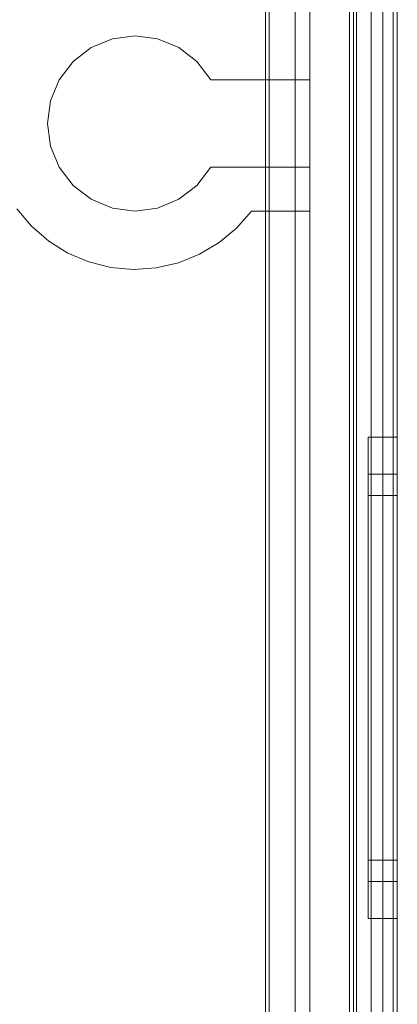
# Model space of a CAD drawing. Extents: x -620 to 300, y 62 to 1112.
# Tile 154 of 200: x 168.404 to 168.606, y 604.469 to 604.996. Entities that reach past the tile are written whole.
import ezdxf

# ---------------------------------------------------------------- set-up
doc = ezdxf.new("R2010")
doc.units = 0
doc.layers.get('0').update_dxf_attribs({"lineweight": 13})

# ---------------------------------------------------------------- blocks, each defined once
blk = doc.blocks.new('Referenz-A06CPVRZL0')
at = {"color": 251, "linetype": 'ByBlock', "lineweight": 13, "ltscale": 0.13, "true_color": 0x636363}
for p, q in [((168.58072, 605.1517), (168.58072, 602.57358)), ((168.6064, 602.57358), (168.6064, 605.1517)), ((168.60415, 605.13582), (168.60415, 602.59076)), ((168.53568, 605.01691), (168.53568, 602.70837)), ((168.53765, 605.01889), (168.53765, 602.70639)), ((168.55172, 605.0142), (168.55172, 602.71108)), ((168.55172, 602.71108), (168.55172, 605.0142)), ((168.59234, 602.71108), (168.59234, 605.0142)), ((168.59234, 605.0142), (168.59234, 602.71108))]:
    blk.add_line(p, q, dxfattribs=at)
at = {"color": 9, "linetype": 'ByBlock', "lineweight": 13, "ltscale": 0.13, "true_color": 0xc1c9c4}
for p, q in [((168.58297, 605.1517), (168.58297, 604.09701)), ((168.58453, 605.1517), (168.58453, 602.57358)), ((168.6064, 602.57358), (168.6064, 605.1517)), ((168.6064, 602.57358), (168.6064, 605.1517)), ((168.59859, 605.06576), (168.59859, 603.86264)), ((168.59859, 605.06576), (168.59859, 603.86264)), ((168.6064, 603.86264), (168.6064, 605.06576)), ((168.6064, 605.06576), (168.6064, 603.86264)), ((168.59859, 605.05795), (168.59859, 602.66733)), ((168.59859, 602.66733), (168.59859, 605.05795)), ((168.6064, 602.66733), (168.6064, 605.05795)), ((168.6064, 605.05795), (168.6064, 602.66733)), ((168.55953, 605.0142), (168.55953, 602.71108)), ((168.55953, 604.9642), (168.55953, 605.0142)), ((168.58453, 602.71108), (168.58453, 605.0142)), ((168.45365, 604.98604), (168.44234, 604.98136)), ((168.44234, 604.98136), (168.45365, 604.98604)), ((168.46578, 604.98764), (168.45365, 604.98604)), ((168.45365, 604.98604), (168.46578, 604.98764)), ((168.47791, 604.98604), (168.46578, 604.98764)), ((168.46578, 604.98764), (168.47791, 604.98604)), ((168.48922, 604.98136), (168.47791, 604.98604)), ((168.47791, 604.98604), (168.48922, 604.98136)), ((168.44234, 604.98136), (168.43263, 604.97391)), ((168.43263, 604.97391), (168.44234, 604.98136)), ((168.49893, 604.97391), (168.48922, 604.98136)), ((168.48922, 604.98136), (168.49893, 604.97391)), ((168.43263, 604.97391), (168.42519, 604.9642)), ((168.42519, 604.9642), (168.43263, 604.97391)), ((168.50637, 604.9642), (168.49893, 604.97391)), ((168.49893, 604.97391), (168.50637, 604.9642)), ((168.42519, 604.9642), (168.4205, 604.9529)), ((168.4205, 604.9529), (168.42519, 604.9642)), ((168.55953, 604.9642), (168.50637, 604.9642)), ((168.50637, 604.9642), (168.55953, 604.9642)), ((168.50637, 604.9642), (168.50637, 604.9642)), ((168.55953, 604.91733), (168.55953, 604.9642)), ((168.55953, 604.9642), (168.55953, 604.9642)), ((168.4205, 604.9529), (168.4189, 604.94076)), ((168.4189, 604.94076), (168.4205, 604.9529)), ((168.4189, 604.94076), (168.4205, 604.92863)), ((168.4205, 604.92863), (168.4189, 604.94076)), ((168.4205, 604.92863), (168.42519, 604.91733)), ((168.42519, 604.91733), (168.4205, 604.92863)), ((168.42519, 604.91733), (168.43263, 604.90762)), ((168.43263, 604.90762), (168.42519, 604.91733)), ((168.49893, 604.90762), (168.50637, 604.91733)), ((168.50637, 604.91733), (168.49893, 604.90762)), ((168.50637, 604.91733), (168.55953, 604.91733)), ((168.55953, 604.91733), (168.50637, 604.91733)), ((168.50637, 604.91733), (168.50637, 604.91733)), ((168.55953, 604.89389), (168.55953, 604.91733)), ((168.55953, 604.91733), (168.55953, 604.91733)), ((168.43263, 604.90762), (168.44234, 604.90017)), ((168.44234, 604.90017), (168.43263, 604.90762)), ((168.48922, 604.90017), (168.49893, 604.90762)), ((168.49893, 604.90762), (168.48922, 604.90017)), ((168.44234, 604.90017), (168.45365, 604.89549)), ((168.45365, 604.89549), (168.44234, 604.90017)), ((168.47791, 604.89549), (168.48922, 604.90017)), ((168.48922, 604.90017), (168.47791, 604.89549)), ((168.41028, 604.88578), (168.4024, 604.89508)), ((168.4024, 604.89508), (168.41028, 604.88578)), ((168.45365, 604.89549), (168.46578, 604.89389)), ((168.46578, 604.89389), (168.45365, 604.89549)), ((168.46578, 604.89389), (168.47791, 604.89549)), ((168.47791, 604.89549), (168.46578, 604.89389)), ((168.52828, 604.89389), (168.52023, 604.88474)), ((168.52023, 604.88474), (168.52828, 604.89389)), ((168.53765, 604.89389), (168.52828, 604.89389)), ((168.52828, 604.89389), (168.55953, 604.89389)), ((168.52828, 604.89389), (168.52828, 604.89389)), ((168.53765, 604.88474), (168.53765, 604.89389)), ((168.53765, 604.89389), (168.53765, 604.06967)), ((168.55953, 604.89389), (168.53765, 604.89389)), ((168.53765, 604.89389), (168.53765, 604.89389)), ((168.55953, 604.06967), (168.55953, 604.89389)), ((168.55953, 604.89389), (168.55953, 604.89389)), ((168.4195, 604.87782), (168.41028, 604.88578)), ((168.41028, 604.88578), (168.4195, 604.87782)), ((168.52023, 604.88474), (168.51086, 604.87695)), ((168.51086, 604.87695), (168.52023, 604.88474)), ((168.53765, 604.87695), (168.53765, 604.88474)), ((168.42985, 604.87139), (168.4195, 604.87782)), ((168.4195, 604.87782), (168.42985, 604.87139)), ((168.51086, 604.87695), (168.50039, 604.87072)), ((168.50039, 604.87072), (168.51086, 604.87695)), ((168.53765, 604.06967), (168.53765, 604.87695)), ((168.44107, 604.86665), (168.42985, 604.87139)), ((168.42985, 604.87139), (168.44107, 604.86665)), ((168.50039, 604.87072), (168.48907, 604.86619)), ((168.48907, 604.86619), (168.50039, 604.87072)), ((168.4529, 604.86371), (168.44107, 604.86665)), ((168.44107, 604.86665), (168.4529, 604.86371)), ((168.46504, 604.86264), (168.4529, 604.86371)), ((168.4529, 604.86371), (168.46504, 604.86264)), ((168.4772, 604.86348), (168.46504, 604.86264)), ((168.46504, 604.86264), (168.4772, 604.86348)), ((168.48907, 604.86619), (168.4772, 604.86348)), ((168.4772, 604.86348), (168.48907, 604.86619)), ((168.6064, 604.77279), (168.59078, 604.77279)), ((168.59078, 604.77279), (168.59078, 604.7684)), ((168.59078, 604.77279), (168.59078, 604.7684)), ((168.59078, 604.7684), (168.59078, 604.75552)), ((168.59078, 604.7684), (168.59078, 604.75552)), ((168.6064, 604.7684), (168.6064, 604.77279)), ((168.6064, 604.77279), (168.6064, 604.7684)), ((168.6064, 604.75552), (168.6064, 604.7684)), ((168.6064, 604.7684), (168.6064, 604.75552)), ((168.59078, 604.75552), (168.59078, 604.73504)), ((168.59078, 604.75552), (168.59078, 604.73504)), ((168.6064, 604.75295), (168.59078, 604.75295)), ((168.59078, 604.75295), (168.59078, 604.74923)), ((168.59078, 604.75295), (168.59078, 604.74923)), ((168.6064, 604.73504), (168.6064, 604.75552)), ((168.6064, 604.75552), (168.6064, 604.73504)), ((168.6064, 604.75086), (168.6064, 604.75295)), ((168.6064, 604.75295), (168.6064, 604.75086)), ((168.59078, 604.74923), (168.59078, 604.73834)), ((168.59078, 604.74923), (168.59078, 604.73834)), ((168.6064, 604.74465), (168.6064, 604.75086)), ((168.6064, 604.75086), (168.6064, 604.74465)), ((168.6064, 604.74154), (168.59078, 604.74154)), ((168.59078, 604.74154), (168.59078, 604.73822)), ((168.59078, 604.74154), (168.59078, 604.73822)), ((168.6064, 604.73457), (168.6064, 604.74465)), ((168.6064, 604.74465), (168.6064, 604.73457)), ((168.6064, 604.73967), (168.6064, 604.74154)), ((168.6064, 604.74154), (168.6064, 604.73967)), ((168.59078, 604.73834), (168.59078, 604.72101)), ((168.59078, 604.73834), (168.59078, 604.72101)), ((168.59078, 604.73822), (168.59078, 604.72846)), ((168.59078, 604.73822), (168.59078, 604.72846)), ((168.6064, 604.73411), (168.6064, 604.73967)), ((168.6064, 604.73967), (168.6064, 604.73411)), ((168.59078, 604.73504), (168.59078, 604.70834)), ((168.59078, 604.73504), (168.59078, 604.70834)), ((168.6064, 604.70834), (168.6064, 604.73504)), ((168.6064, 604.73504), (168.6064, 604.70834)), ((168.6064, 604.72101), (168.6064, 604.73457)), ((168.6064, 604.73457), (168.6064, 604.72101)), ((168.6064, 604.72509), (168.6064, 604.73411)), ((168.6064, 604.73411), (168.6064, 604.72509)), ((168.59078, 604.72846), (168.59078, 604.71294)), ((168.59078, 604.72846), (168.59078, 604.71294)), ((168.59078, 604.72101), (168.59078, 604.69842)), ((168.59078, 604.72101), (168.59078, 604.69842)), ((168.6064, 604.71294), (168.6064, 604.72509)), ((168.6064, 604.72509), (168.6064, 604.71294)), ((168.6064, 604.70448), (168.6064, 604.72101)), ((168.6064, 604.72101), (168.6064, 604.70448)), ((168.59078, 604.71294), (168.59078, 604.69272)), ((168.59078, 604.71294), (168.59078, 604.69272)), ((168.6064, 604.69814), (168.6064, 604.71294)), ((168.6064, 604.71294), (168.6064, 604.69814)), ((168.59078, 604.70834), (168.59078, 604.67725)), ((168.59078, 604.70834), (168.59078, 604.67725)), ((168.6064, 604.67725), (168.6064, 604.70834)), ((168.6064, 604.70834), (168.6064, 604.67725)), ((168.6064, 604.68562), (168.6064, 604.70448)), ((168.6064, 604.70448), (168.6064, 604.68562)), ((168.59078, 604.69842), (168.59078, 604.67212)), ((168.59078, 604.69842), (168.59078, 604.67212)), ((168.6064, 604.68126), (168.6064, 604.69814)), ((168.6064, 604.69814), (168.6064, 604.68126)), ((168.59078, 604.69272), (168.59078, 604.66916)), ((168.59078, 604.69272), (168.59078, 604.66916)), ((168.6064, 604.66517), (168.6064, 604.68562)), ((168.6064, 604.68562), (168.6064, 604.66517)), ((168.6064, 604.66294), (168.6064, 604.68126)), ((168.6064, 604.68126), (168.6064, 604.66294)), ((168.59078, 604.67725), (168.59078, 604.64389)), ((168.59078, 604.67725), (168.59078, 604.64389)), ((168.6064, 604.64389), (168.6064, 604.67725)), ((168.6064, 604.67725), (168.6064, 604.64389)), ((168.59078, 604.67212), (168.59078, 604.64389)), ((168.59078, 604.67212), (168.59078, 604.64389)), ((168.59078, 604.66916), (168.59078, 604.64389)), ((168.59078, 604.66916), (168.59078, 604.64389)), ((168.6064, 604.64389), (168.6064, 604.66517)), ((168.6064, 604.66517), (168.6064, 604.64389)), ((168.6064, 604.64389), (168.6064, 604.66294)), ((168.6064, 604.66294), (168.6064, 604.64389)), ((168.59078, 604.64389), (168.59078, 604.61566)), ((168.59078, 604.64389), (168.59078, 604.61052)), ((168.59078, 604.64389), (168.59078, 604.61861)), ((168.59078, 604.64389), (168.59078, 604.61566)), ((168.59078, 604.64389), (168.59078, 604.61052)), ((168.59078, 604.64389), (168.59078, 604.61861)), ((168.6064, 604.62261), (168.6064, 604.64389)), ((168.6064, 604.61052), (168.6064, 604.64389)), ((168.6064, 604.62484), (168.6064, 604.64389)), ((168.6064, 604.64389), (168.6064, 604.62261)), ((168.6064, 604.64389), (168.6064, 604.61052)), ((168.6064, 604.64389), (168.6064, 604.62484)), ((168.6064, 604.60652), (168.6064, 604.62484)), ((168.6064, 604.62484), (168.6064, 604.60652)), ((168.6064, 604.60215), (168.6064, 604.62261)), ((168.6064, 604.62261), (168.6064, 604.60215)), ((168.59078, 604.61861), (168.59078, 604.59506)), ((168.59078, 604.61861), (168.59078, 604.59506)), ((168.59078, 604.61566), (168.59078, 604.58936)), ((168.59078, 604.61566), (168.59078, 604.58936)), ((168.59078, 604.61052), (168.59078, 604.57944)), ((168.59078, 604.61052), (168.59078, 604.57944)), ((168.6064, 604.57944), (168.6064, 604.61052)), ((168.6064, 604.61052), (168.6064, 604.57944)), ((168.6064, 604.58963), (168.6064, 604.60652)), ((168.6064, 604.60652), (168.6064, 604.58963)), ((168.6064, 604.5833), (168.6064, 604.60215)), ((168.6064, 604.60215), (168.6064, 604.5833)), ((168.59078, 604.59506), (168.59078, 604.57483)), ((168.59078, 604.59506), (168.59078, 604.57483)), ((168.59078, 604.58936), (168.59078, 604.56677)), ((168.59078, 604.58936), (168.59078, 604.56677)), ((168.6064, 604.57483), (168.6064, 604.58963)), ((168.6064, 604.58963), (168.6064, 604.57483)), ((168.6064, 604.56677), (168.6064, 604.5833)), ((168.6064, 604.5833), (168.6064, 604.56677)), ((168.59078, 604.57944), (168.59078, 604.55274)), ((168.59078, 604.57944), (168.59078, 604.55274)), ((168.6064, 604.55274), (168.6064, 604.57944)), ((168.6064, 604.57944), (168.6064, 604.55274)), ((168.59078, 604.57483), (168.59078, 604.55932)), ((168.59078, 604.57483), (168.59078, 604.55932)), ((168.6064, 604.56269), (168.6064, 604.57483)), ((168.6064, 604.57483), (168.6064, 604.56269)), ((168.59078, 604.56677), (168.59078, 604.54944)), ((168.59078, 604.56677), (168.59078, 604.54944)), ((168.6064, 604.55321), (168.6064, 604.56677)), ((168.6064, 604.56677), (168.6064, 604.55321)), ((168.6064, 604.55367), (168.6064, 604.56269)), ((168.6064, 604.56269), (168.6064, 604.55367)), ((168.59078, 604.55932), (168.59078, 604.54956)), ((168.59078, 604.55932), (168.59078, 604.54956)), ((168.59078, 604.55274), (168.59078, 604.53225)), ((168.59078, 604.55274), (168.59078, 604.53225)), ((168.6064, 604.54811), (168.6064, 604.55367)), ((168.6064, 604.55367), (168.6064, 604.54811)), ((168.6064, 604.54313), (168.6064, 604.55321)), ((168.6064, 604.55321), (168.6064, 604.54313)), ((168.6064, 604.53225), (168.6064, 604.55274)), ((168.6064, 604.55274), (168.6064, 604.53225)), ((168.59078, 604.54956), (168.59078, 604.54623)), ((168.59078, 604.54956), (168.59078, 604.54623)), ((168.59078, 604.54944), (168.59078, 604.53854)), ((168.59078, 604.54944), (168.59078, 604.53854)), ((168.6064, 604.54623), (168.6064, 604.54811)), ((168.6064, 604.54811), (168.6064, 604.54623)), ((168.59078, 604.54623), (168.6064, 604.54623)), ((168.6064, 604.53692), (168.6064, 604.54313)), ((168.6064, 604.54313), (168.6064, 604.53692)), ((168.59078, 604.53854), (168.59078, 604.53483)), ((168.59078, 604.53854), (168.59078, 604.53483)), ((168.6064, 604.53483), (168.6064, 604.53692)), ((168.6064, 604.53692), (168.6064, 604.53483)), ((168.59078, 604.53483), (168.6064, 604.53483)), ((168.59078, 604.53225), (168.59078, 604.51937)), ((168.59078, 604.53225), (168.59078, 604.51937)), ((168.6064, 604.51937), (168.6064, 604.53225)), ((168.6064, 604.53225), (168.6064, 604.51937)), ((168.59078, 604.51937), (168.59078, 604.51498)), ((168.59078, 604.51937), (168.59078, 604.51498)), ((168.59078, 604.51498), (168.6064, 604.51498)), ((168.6064, 604.51498), (168.6064, 604.51937)), ((168.6064, 604.51937), (168.6064, 604.51498))]:
    blk.add_line(p, q, dxfattribs=at)

msp = doc.modelspace()

# ---------------------------------------------------------------- block references
at = {"color": 8, "lineweight": 25, "ltscale": 0.25, "true_color": 0x808080}
msp.add_blockref('Referenz-A06CPVRZL0', (0, 0), dxfattribs=at)

doc.saveas('drawing.dxf')
